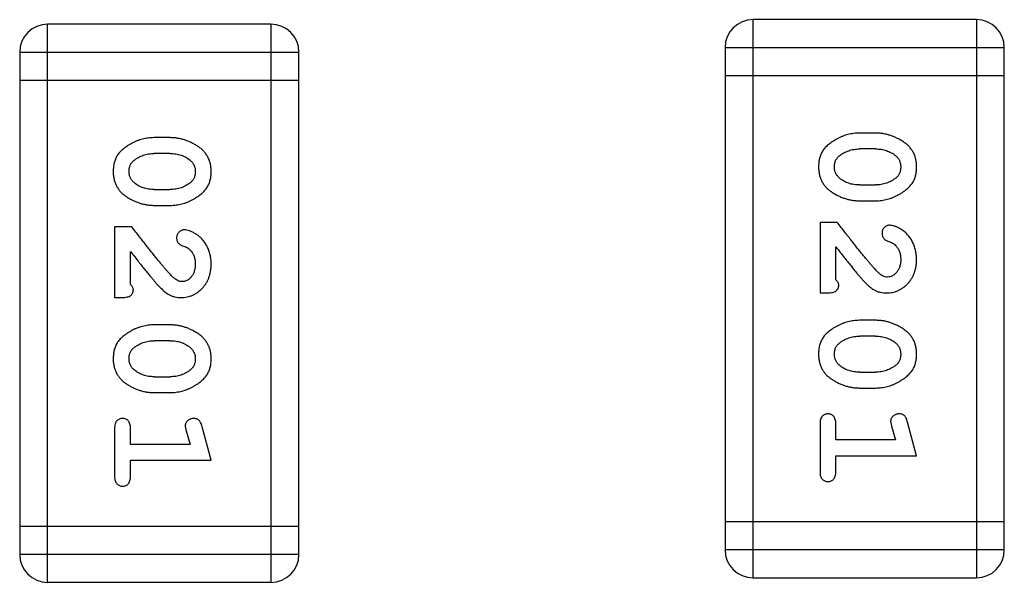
# Model space of a CAD drawing. Header units: millimetres. Extents: x 556 to 717, y 170 to 290.
# Tile 133 of 167: x 624.059 to 625.134, y 274.096 to 274.71. Entities that reach past the tile are written whole.
import ezdxf

# ---------------------------------------------------------------- set-up
doc = ezdxf.new("R2010")
doc.units = ezdxf.units.MM
doc.header["$LTSCALE"] = 30.734
doc.layers.get('0').update_dxf_attribs({"linetype": 'CONTINUOUS'})

msp = doc.modelspace()

# ---------------------------------------------------------------- linework, layer by layer
at = {"linetype": 'Continuous'}
for p, q in [((624.8593, 274.1006), (624.8593, 274.7102)), ((625.1031, 274.7102), (624.8593, 274.7102)), ((625.1031, 274.7102), (625.1031, 274.1006)), ((624.0893, 274.0956), (624.0893, 274.7052)), ((624.3331, 274.7052), (624.0893, 274.7052)), ((624.3331, 274.7052), (624.3331, 274.0956)), ((624.0588, 274.6747), (624.0588, 274.126)), ((624.0588, 274.6747), (624.3636, 274.6747)), ((624.3636, 274.126), (624.3636, 274.6747)), ((624.8288, 274.6797), (624.8288, 274.131)), ((624.8288, 274.6797), (625.1336, 274.6797)), ((625.1336, 274.131), (625.1336, 274.6797)), ((624.0588, 274.6442), (624.3636, 274.6442)), ((624.8288, 274.6492), (625.1336, 274.6492)), ((624.2232, 274.5813), (624.2055, 274.5813)), ((624.9932, 274.5863), (624.9755, 274.5863)), ((624.9929, 274.569), (624.9757, 274.569)), ((624.2229, 274.564), (624.2057, 274.564)), ((624.2057, 274.5246), (624.2229, 274.5246)), ((624.9757, 274.5296), (624.9929, 274.5296)), ((624.9755, 274.5123), (624.9932, 274.5123)), ((624.2055, 274.5073), (624.2232, 274.5073)), ((624.1624, 274.4837), (624.1624, 274.4066)), ((624.1813, 274.4837), (624.1624, 274.4837)), ((624.9324, 274.4887), (624.9324, 274.4117)), ((624.9513, 274.4887), (624.9324, 274.4887)), ((624.9497, 274.4258), (624.9497, 274.462)), ((624.1797, 274.4208), (624.1797, 274.457)), ((624.1624, 274.4066), (624.1703, 274.4066)), ((624.9324, 274.4117), (624.9403, 274.4117)), ((624.2232, 274.3768), (624.2055, 274.3768)), ((624.9932, 274.3818), (624.9755, 274.3818)), ((624.9929, 274.3645), (624.9757, 274.3645)), ((624.2229, 274.3595), (624.2057, 274.3595)), ((624.2057, 274.3201), (624.2229, 274.3201)), ((624.9757, 274.3251), (624.9929, 274.3251)), ((624.9755, 274.3078), (624.9932, 274.3078)), ((624.2055, 274.3028), (624.2232, 274.3028)), ((624.2678, 274.2289), (624.2579, 274.2655)), ((624.9324, 274.2685), (624.9324, 274.2166)), ((624.9497, 274.2512), (624.9497, 274.2685)), ((625.0105, 274.2662), (625.0147, 274.2512)), ((625.0378, 274.2339), (625.0279, 274.2705)), ((624.1624, 274.2635), (624.1624, 274.2116)), ((624.1797, 274.2462), (624.1797, 274.2635)), ((624.2405, 274.2612), (624.2447, 274.2462)), ((624.2447, 274.2462), (624.1797, 274.2462)), ((625.0147, 274.2512), (624.9497, 274.2512)), ((624.9497, 274.2166), (624.9497, 274.2339)), ((624.9497, 274.2339), (625.0378, 274.2339)), ((624.1797, 274.2116), (624.1797, 274.2289)), ((624.1797, 274.2289), (624.2678, 274.2289)), ((625.1336, 274.1615), (624.8288, 274.1615)), ((624.3636, 274.1565), (624.0588, 274.1565)), ((624.3636, 274.126), (624.0588, 274.126)), ((625.1336, 274.131), (624.8288, 274.131)), ((624.0893, 274.0956), (624.3331, 274.0956)), ((624.8593, 274.1006), (625.1031, 274.1006))]:
    msp.add_line(p, q, dxfattribs=at)
for centre, start, end in [((624.8593, 274.6797), 90, 180), ((625.1031, 274.6797), 0, 90), ((624.0893, 274.6747), 90, 180), ((624.3331, 274.6747), 0, 90), ((624.0893, 274.126), 180, 270), ((624.3331, 274.126), 270, 0), ((624.8593, 274.131), 180, 270), ((625.1031, 274.131), 270, 0)]:
    msp.add_arc(centre, 0.0305, start, end, dxfattribs=at)
for points, knots in [([(624.2055, 274.5813), (624.2044, 274.5813), (624.2023, 274.5812), (624.1991, 274.5809), (624.196, 274.5804), (624.1929, 274.5797), (624.1898, 274.5789), (624.1868, 274.5777), (624.1839, 274.5765), (624.181, 274.575), (624.1782, 274.5734), (624.1757, 274.5718), (624.1734, 274.5701), (624.1713, 274.5685), (624.1694, 274.5668), (624.1678, 274.5651), (624.1663, 274.5634), (624.1647, 274.561), (624.1631, 274.5578), (624.1618, 274.5536), (624.161, 274.5491), (624.1609, 274.5459), (624.1609, 274.5442)], [0, 0, 0, 0, 0.049886, 0.09882, 0.148132, 0.19689, 0.246038, 0.295176, 0.345305, 0.395692, 0.445312, 0.491875, 0.535813, 0.577009, 0.616081, 0.652689, 0.687585, 0.720206, 0.785062, 0.85223, 0.923759, 1, 1, 1, 1]), ([(624.2678, 274.5445), (624.2678, 274.5459), (624.2677, 274.5487), (624.267, 274.5528), (624.2659, 274.5566), (624.2643, 274.5602), (624.2622, 274.5635), (624.2597, 274.5666), (624.2568, 274.5694), (624.2534, 274.5718), (624.2498, 274.574), (624.2461, 274.5759), (624.2424, 274.5776), (624.2386, 274.5789), (624.2348, 274.58), (624.231, 274.5807), (624.2271, 274.5812), (624.2245, 274.5812), (624.2232, 274.5813)], [0, 0, 0, 0, 0.06692, 0.130834, 0.19258, 0.252759, 0.312631, 0.373411, 0.436359, 0.501894, 0.568244, 0.632472, 0.69556, 0.757163, 0.818592, 0.878885, 0.939235, 1, 1, 1, 1]), ([(624.9755, 274.5863), (624.9744, 274.5863), (624.9723, 274.5862), (624.9691, 274.5859), (624.9659, 274.5854), (624.9629, 274.5847), (624.9598, 274.5839), (624.9568, 274.5827), (624.9539, 274.5815), (624.951, 274.58), (624.9482, 274.5784), (624.9457, 274.5768), (624.9434, 274.5751), (624.9413, 274.5735), (624.9394, 274.5718), (624.9377, 274.5701), (624.9363, 274.5684), (624.9347, 274.566), (624.9331, 274.5628), (624.9318, 274.5586), (624.931, 274.5541), (624.9309, 274.5509), (624.9308, 274.5492)], [0, 0, 0, 0, 0.049886, 0.09882, 0.148132, 0.19689, 0.246038, 0.295176, 0.345305, 0.395692, 0.445312, 0.491875, 0.535813, 0.577009, 0.616081, 0.652689, 0.687585, 0.720206, 0.785062, 0.85223, 0.923759, 1, 1, 1, 1]), ([(625.0378, 274.5495), (625.0378, 274.5509), (625.0377, 274.5537), (625.037, 274.5578), (625.0359, 274.5616), (625.0343, 274.5652), (625.0322, 274.5685), (625.0297, 274.5716), (625.0267, 274.5744), (625.0234, 274.5768), (625.0198, 274.579), (625.0161, 274.5809), (625.0124, 274.5826), (625.0086, 274.5839), (625.0048, 274.585), (625.001, 274.5857), (624.9971, 274.5862), (624.9945, 274.5862), (624.9932, 274.5863)], [0, 0, 0, 0, 0.06692, 0.130834, 0.19258, 0.252759, 0.312631, 0.373411, 0.436359, 0.501894, 0.568244, 0.632472, 0.69556, 0.757163, 0.818592, 0.878885, 0.939235, 1, 1, 1, 1]), ([(624.9534, 274.5613), (624.9542, 274.5619), (624.9558, 274.5632), (624.9583, 274.5647), (624.961, 274.566), (624.9637, 274.5671), (624.9666, 274.5679), (624.9695, 274.5686), (624.9726, 274.5689), (624.9747, 274.5689), (624.9757, 274.569)], [0, 0, 0, 0, 0.124927, 0.248361, 0.370889, 0.492583, 0.61616, 0.741472, 0.869044, 1, 1, 1, 1]), ([(624.9929, 274.569), (624.994, 274.5689), (624.9961, 274.5689), (624.9991, 274.5686), (625.0021, 274.568), (625.0049, 274.5672), (625.0075, 274.5662), (625.0101, 274.5649), (625.0125, 274.5635), (625.014, 274.5623), (625.0147, 274.5617)], [0, 0, 0, 0, 0.135446, 0.266257, 0.393419, 0.517936, 0.639137, 0.758785, 0.879345, 1, 1, 1, 1]), ([(624.1782, 274.5442), (624.1782, 274.5448), (624.1782, 274.5461), (624.1784, 274.5479), (624.1789, 274.5496), (624.1794, 274.5512), (624.1802, 274.5526), (624.1811, 274.554), (624.1822, 274.5552), (624.183, 274.556), (624.1834, 274.5563)], [0, 0, 0, 0, 0.139844, 0.271849, 0.399162, 0.521619, 0.6402, 0.758957, 0.87828, 1, 1, 1, 1]), ([(624.1834, 274.5563), (624.1842, 274.5569), (624.1858, 274.5582), (624.1884, 274.5597), (624.191, 274.561), (624.1937, 274.5621), (624.1966, 274.5629), (624.1996, 274.5635), (624.2026, 274.5639), (624.2047, 274.5639), (624.2057, 274.564)], [0, 0, 0, 0, 0.124927, 0.248361, 0.370889, 0.492583, 0.61616, 0.741472, 0.869044, 1, 1, 1, 1]), ([(624.2229, 274.564), (624.224, 274.5639), (624.2261, 274.5639), (624.2291, 274.5636), (624.2321, 274.563), (624.2349, 274.5622), (624.2376, 274.5612), (624.2401, 274.5599), (624.2425, 274.5585), (624.244, 274.5573), (624.2447, 274.5567)], [0, 0, 0, 0, 0.135446, 0.266257, 0.393419, 0.517936, 0.639137, 0.758785, 0.879345, 1, 1, 1, 1]), ([(624.2447, 274.5567), (624.2452, 274.5563), (624.2461, 274.5555), (624.2473, 274.5542), (624.2483, 274.5528), (624.2491, 274.5512), (624.2497, 274.5496), (624.2502, 274.5479), (624.2505, 274.5462), (624.2505, 274.545), (624.2505, 274.5443)], [0, 0, 0, 0, 0.13042, 0.256046, 0.378133, 0.498725, 0.620452, 0.742761, 0.869406, 1, 1, 1, 1]), ([(624.9481, 274.5492), (624.9482, 274.5498), (624.9482, 274.5511), (624.9484, 274.5529), (624.9488, 274.5546), (624.9494, 274.5562), (624.9502, 274.5576), (624.9511, 274.559), (624.9522, 274.5602), (624.953, 274.561), (624.9534, 274.5613)], [0, 0, 0, 0, 0.139844, 0.271849, 0.399162, 0.521619, 0.6402, 0.758957, 0.87828, 1, 1, 1, 1]), ([(625.0147, 274.5617), (625.0152, 274.5613), (625.0161, 274.5605), (625.0173, 274.5592), (625.0183, 274.5578), (625.0191, 274.5562), (625.0197, 274.5546), (625.0202, 274.553), (625.0205, 274.5512), (625.0205, 274.55), (625.0205, 274.5494)], [0, 0, 0, 0, 0.13042, 0.256046, 0.378133, 0.498725, 0.620452, 0.742761, 0.869406, 1, 1, 1, 1]), ([(624.1609, 274.5442), (624.1609, 274.5428), (624.161, 274.54), (624.1617, 274.5359), (624.1628, 274.532), (624.1644, 274.5285), (624.1664, 274.5251), (624.1689, 274.5221), (624.1719, 274.5193), (624.1753, 274.5168), (624.1789, 274.5146), (624.1825, 274.5127), (624.1863, 274.511), (624.19, 274.5097), (624.1938, 274.5086), (624.1977, 274.5079), (624.2016, 274.5074), (624.2042, 274.5074), (624.2055, 274.5073)], [0, 0, 0, 0, 0.067217, 0.131051, 0.19272, 0.252824, 0.312745, 0.373449, 0.436041, 0.501494, 0.567761, 0.632087, 0.695096, 0.757109, 0.817993, 0.878657, 0.939311, 1, 1, 1, 1]), ([(624.184, 274.5319), (624.1835, 274.5323), (624.1826, 274.5331), (624.1814, 274.5344), (624.1804, 274.5358), (624.1796, 274.5373), (624.1789, 274.5389), (624.1785, 274.5406), (624.1782, 274.5424), (624.1782, 274.5436), (624.1782, 274.5442)], [0, 0, 0, 0, 0.129853, 0.25607, 0.380154, 0.49978, 0.62208, 0.743277, 0.868791, 1, 1, 1, 1]), ([(624.2232, 274.5073), (624.2243, 274.5073), (624.2264, 274.5074), (624.2296, 274.5077), (624.2328, 274.5082), (624.2359, 274.5089), (624.2389, 274.5098), (624.2419, 274.5109), (624.2449, 274.5122), (624.2478, 274.5137), (624.2505, 274.5153), (624.2531, 274.5169), (624.2554, 274.5186), (624.2575, 274.5203), (624.2593, 274.522), (624.261, 274.5237), (624.2624, 274.5254), (624.264, 274.5278), (624.2656, 274.531), (624.2669, 274.5351), (624.2677, 274.5397), (624.2678, 274.5428), (624.2678, 274.5445)], [0, 0, 0, 0, 0.049855, 0.099516, 0.148482, 0.19758, 0.246804, 0.296268, 0.346517, 0.397047, 0.446826, 0.49336, 0.537801, 0.579207, 0.617974, 0.654833, 0.689171, 0.722088, 0.786392, 0.853518, 0.924186, 1, 1, 1, 1]), ([(624.2505, 274.5443), (624.2505, 274.5437), (624.2505, 274.5425), (624.2502, 274.5407), (624.2498, 274.539), (624.2492, 274.5374), (624.2485, 274.5359), (624.2476, 274.5346), (624.2465, 274.5333), (624.2457, 274.5326), (624.2452, 274.5322)], [0, 0, 0, 0, 0.138115, 0.270177, 0.397547, 0.520057, 0.63869, 0.757499, 0.878226, 1, 1, 1, 1]), ([(624.9308, 274.5492), (624.9309, 274.5478), (624.931, 274.545), (624.9317, 274.5409), (624.9328, 274.537), (624.9344, 274.5335), (624.9364, 274.5301), (624.9389, 274.5271), (624.9419, 274.5243), (624.9453, 274.5218), (624.9489, 274.5196), (624.9525, 274.5177), (624.9562, 274.516), (624.96, 274.5147), (624.9638, 274.5136), (624.9677, 274.5129), (624.9715, 274.5124), (624.9742, 274.5124), (624.9755, 274.5123)], [0, 0, 0, 0, 0.067217, 0.131051, 0.19272, 0.252824, 0.312745, 0.373449, 0.436041, 0.501494, 0.567761, 0.632087, 0.695096, 0.757109, 0.817993, 0.878657, 0.939311, 1, 1, 1, 1]), ([(624.9539, 274.5369), (624.9535, 274.5373), (624.9526, 274.5381), (624.9514, 274.5394), (624.9504, 274.5408), (624.9496, 274.5423), (624.9489, 274.5439), (624.9485, 274.5456), (624.9482, 274.5474), (624.9482, 274.5486), (624.9481, 274.5492)], [0, 0, 0, 0, 0.129853, 0.25607, 0.380154, 0.49978, 0.62208, 0.743277, 0.868791, 1, 1, 1, 1]), ([(624.9932, 274.5123), (624.9943, 274.5124), (624.9964, 274.5124), (624.9996, 274.5127), (625.0027, 274.5132), (625.0058, 274.5139), (625.0089, 274.5148), (625.0119, 274.5159), (625.0149, 274.5172), (625.0178, 274.5187), (625.0205, 274.5203), (625.023, 274.5219), (625.0254, 274.5236), (625.0275, 274.5253), (625.0293, 274.527), (625.031, 274.5287), (625.0324, 274.5304), (625.034, 274.5328), (625.0356, 274.536), (625.0369, 274.5401), (625.0377, 274.5447), (625.0378, 274.5478), (625.0378, 274.5495)], [0, 0, 0, 0, 0.049855, 0.099516, 0.148482, 0.19758, 0.246804, 0.296268, 0.346517, 0.397047, 0.446826, 0.49336, 0.537801, 0.579207, 0.617974, 0.654833, 0.689171, 0.722088, 0.786392, 0.853518, 0.924186, 1, 1, 1, 1]), ([(625.0205, 274.5494), (625.0205, 274.5487), (625.0205, 274.5475), (625.0202, 274.5457), (625.0198, 274.544), (625.0192, 274.5424), (625.0185, 274.5409), (625.0176, 274.5396), (625.0165, 274.5383), (625.0156, 274.5376), (625.0152, 274.5372)], [0, 0, 0, 0, 0.138115, 0.270177, 0.397547, 0.520057, 0.63869, 0.757499, 0.878226, 1, 1, 1, 1]), ([(624.9757, 274.5296), (624.9747, 274.5297), (624.9726, 274.5297), (624.9695, 274.53), (624.9666, 274.5306), (624.9638, 274.5314), (624.9611, 274.5324), (624.9586, 274.5337), (624.9562, 274.5351), (624.9547, 274.5363), (624.9539, 274.5369)], [0, 0, 0, 0, 0.135449, 0.266263, 0.393429, 0.516942, 0.639128, 0.758779, 0.879341, 1, 1, 1, 1]), ([(625.0152, 274.5372), (625.0144, 274.5366), (625.0128, 274.5354), (625.0103, 274.5339), (625.0076, 274.5325), (625.0049, 274.5315), (625.002, 274.5306), (624.9991, 274.5301), (624.996, 274.5297), (624.994, 274.5297), (624.9929, 274.5296)], [0, 0, 0, 0, 0.125331, 0.248948, 0.371201, 0.494032, 0.616811, 0.742104, 0.868849, 1, 1, 1, 1]), ([(624.2057, 274.5246), (624.2047, 274.5247), (624.2026, 274.5247), (624.1995, 274.525), (624.1966, 274.5256), (624.1938, 274.5264), (624.1911, 274.5274), (624.1886, 274.5287), (624.1862, 274.5301), (624.1847, 274.5313), (624.184, 274.5319)], [0, 0, 0, 0, 0.135449, 0.266263, 0.393429, 0.516942, 0.639128, 0.758779, 0.879341, 1, 1, 1, 1]), ([(624.2452, 274.5322), (624.2444, 274.5316), (624.2428, 274.5304), (624.2403, 274.5289), (624.2377, 274.5275), (624.2349, 274.5265), (624.2321, 274.5256), (624.2291, 274.5251), (624.2261, 274.5247), (624.224, 274.5247), (624.2229, 274.5246)], [0, 0, 0, 0, 0.125331, 0.248948, 0.371201, 0.494032, 0.616811, 0.742104, 0.868849, 1, 1, 1, 1]), ([(624.2263, 274.4287), (624.2258, 274.4292), (624.2248, 274.4301), (624.2233, 274.4317), (624.2216, 274.4336), (624.2196, 274.4358), (624.2175, 274.4382), (624.2152, 274.441), (624.2127, 274.444), (624.21, 274.4473), (624.207, 274.4509), (624.2039, 274.4547), (624.2006, 274.4589), (624.1972, 274.4633), (624.1935, 274.468), (624.1896, 274.473), (624.1855, 274.4783), (624.1827, 274.4819), (624.1813, 274.4837)], [0, 0, 0, 0, 0.026647, 0.057942, 0.094152, 0.134806, 0.180631, 0.231142, 0.286385, 0.346321, 0.411439, 0.481035, 0.555329, 0.634592, 0.718826, 0.807759, 0.901393, 1, 1, 1, 1]), ([(624.2385, 274.4806), (624.238, 274.4806), (624.2369, 274.4805), (624.2353, 274.48), (624.2339, 274.4791), (624.2326, 274.478), (624.2315, 274.4767), (624.2307, 274.4751), (624.2301, 274.4735), (624.2301, 274.4723), (624.2301, 274.4718)], [0, 0, 0, 0, 0.120856, 0.239483, 0.360995, 0.490166, 0.620982, 0.746416, 0.870253, 1, 1, 1, 1]), ([(624.2678, 274.4433), (624.2678, 274.445), (624.2677, 274.4484), (624.2668, 274.4533), (624.2654, 274.4581), (624.2634, 274.4626), (624.261, 274.4667), (624.2581, 274.4703), (624.2548, 274.4735), (624.2513, 274.476), (624.2477, 274.478), (624.2444, 274.4794), (624.2413, 274.4804), (624.2394, 274.4805), (624.2385, 274.4806)], [0, 0, 0, 0, 0.098286, 0.193983, 0.289056, 0.384352, 0.477435, 0.566197, 0.652355, 0.737986, 0.818188, 0.887401, 0.94802, 1, 1, 1, 1]), ([(624.9963, 274.4337), (624.9958, 274.4342), (624.9948, 274.4351), (624.9933, 274.4367), (624.9916, 274.4386), (624.9896, 274.4408), (624.9875, 274.4432), (624.9852, 274.446), (624.9827, 274.449), (624.9799, 274.4523), (624.977, 274.4559), (624.9739, 274.4597), (624.9706, 274.4639), (624.9671, 274.4683), (624.9635, 274.473), (624.9596, 274.478), (624.9555, 274.4833), (624.9527, 274.4869), (624.9513, 274.4887)], [0, 0, 0, 0, 0.026647, 0.057942, 0.094152, 0.134806, 0.180631, 0.231142, 0.286385, 0.346321, 0.411439, 0.481035, 0.555329, 0.634592, 0.718826, 0.807759, 0.901393, 1, 1, 1, 1]), ([(625.0085, 274.4856), (625.0079, 274.4856), (625.0069, 274.4855), (625.0053, 274.485), (625.0039, 274.4841), (625.0025, 274.483), (625.0014, 274.4817), (625.0007, 274.4801), (625.0001, 274.4785), (625.0001, 274.4774), (625.0001, 274.4768)], [0, 0, 0, 0, 0.120856, 0.239483, 0.360995, 0.490166, 0.620982, 0.746416, 0.870253, 1, 1, 1, 1]), ([(625.0378, 274.4483), (625.0378, 274.45), (625.0376, 274.4534), (625.0368, 274.4583), (625.0354, 274.4631), (625.0334, 274.4676), (625.0309, 274.4717), (625.0281, 274.4753), (625.0248, 274.4785), (625.0212, 274.481), (625.0177, 274.483), (625.0144, 274.4844), (625.0113, 274.4854), (625.0094, 274.4855), (625.0085, 274.4856)], [0, 0, 0, 0, 0.098286, 0.193983, 0.289056, 0.384352, 0.477435, 0.566197, 0.652355, 0.737986, 0.818188, 0.887401, 0.94802, 1, 1, 1, 1]), ([(624.2301, 274.4718), (624.2301, 274.4713), (624.2301, 274.4703), (624.2304, 274.4689), (624.2309, 274.4677), (624.2315, 274.4666), (624.2324, 274.4655), (624.2336, 274.4647), (624.235, 274.4639), (624.2361, 274.4635), (624.2366, 274.4633)], [0, 0, 0, 0, 0.127347, 0.246131, 0.359406, 0.470543, 0.586092, 0.711469, 0.847022, 1, 1, 1, 1]), ([(625.0001, 274.4768), (625.0001, 274.4763), (625.0001, 274.4753), (625.0004, 274.474), (625.0009, 274.4727), (625.0015, 274.4716), (625.0024, 274.4705), (625.0036, 274.4697), (625.005, 274.4689), (625.0061, 274.4685), (625.0066, 274.4683)], [0, 0, 0, 0, 0.127347, 0.246131, 0.359406, 0.470543, 0.586092, 0.711469, 0.847022, 1, 1, 1, 1]), ([(624.2366, 274.4633), (624.2375, 274.463), (624.2392, 274.4624), (624.2415, 274.4612), (624.2435, 274.4599), (624.2446, 274.4588), (624.2451, 274.4583)], [0, 0, 0, 0, 0.285518, 0.544185, 0.781367, 1, 1, 1, 1]), ([(624.2451, 274.4583), (624.2456, 274.4578), (624.2464, 274.4568), (624.2475, 274.4552), (624.2484, 274.4535), (624.2492, 274.4516), (624.2498, 274.4497), (624.2502, 274.4477), (624.2505, 274.4456), (624.2505, 274.4442), (624.2505, 274.4434)], [0, 0, 0, 0, 0.121873, 0.243139, 0.363336, 0.485133, 0.607572, 0.734701, 0.864814, 1, 1, 1, 1]), ([(624.9497, 274.462), (624.9513, 274.46), (624.9543, 274.4562), (624.9586, 274.4507), (624.9625, 274.4457), (624.9661, 274.4413), (624.9693, 274.4373), (624.9721, 274.4339), (624.9745, 274.431), (624.9761, 274.4292), (624.9768, 274.4284)], [0, 0, 0, 0, 0.176662, 0.337826, 0.484741, 0.617764, 0.73494, 0.837793, 0.926412, 1, 1, 1, 1]), ([(625.0066, 274.4683), (625.0075, 274.468), (625.0092, 274.4674), (625.0115, 274.4662), (625.0135, 274.4649), (625.0146, 274.4638), (625.0151, 274.4633)], [0, 0, 0, 0, 0.285518, 0.544185, 0.781367, 1, 1, 1, 1]), ([(625.0151, 274.4633), (625.0156, 274.4628), (625.0164, 274.4618), (625.0175, 274.4602), (625.0184, 274.4585), (625.0192, 274.4566), (625.0198, 274.4547), (625.0202, 274.4527), (625.0205, 274.4506), (625.0205, 274.4492), (625.0205, 274.4484)], [0, 0, 0, 0, 0.121873, 0.243139, 0.363336, 0.485133, 0.607572, 0.734701, 0.864814, 1, 1, 1, 1]), ([(624.1797, 274.457), (624.1813, 274.455), (624.1843, 274.4512), (624.1886, 274.4457), (624.1925, 274.4407), (624.1961, 274.4363), (624.1993, 274.4323), (624.2021, 274.4289), (624.2046, 274.426), (624.2061, 274.4242), (624.2068, 274.4234)], [0, 0, 0, 0, 0.176662, 0.337826, 0.484741, 0.617764, 0.73494, 0.837793, 0.926412, 1, 1, 1, 1]), ([(625.005, 274.4117), (625.0062, 274.4117), (625.0084, 274.4118), (625.0116, 274.4122), (625.0147, 274.4131), (625.0177, 274.4142), (625.0205, 274.4156), (625.0232, 274.4174), (625.0258, 274.4195), (625.0283, 274.4219), (625.0305, 274.4246), (625.0325, 274.4274), (625.0341, 274.4305), (625.0355, 274.4337), (625.0365, 274.4371), (625.0373, 274.4407), (625.0377, 274.4444), (625.0378, 274.447), (625.0378, 274.4483)], [0, 0, 0, 0, 0.060981, 0.120256, 0.178148, 0.236115, 0.293993, 0.352864, 0.413358, 0.476056, 0.539296, 0.602396, 0.665116, 0.728325, 0.792919, 0.859317, 0.928302, 1, 1, 1, 1]), ([(625.0205, 274.4484), (625.0205, 274.447), (625.0204, 274.4444), (625.0195, 274.4405), (625.0182, 274.4372), (625.0162, 274.4343), (625.014, 274.432), (625.0115, 274.4302), (625.0088, 274.4292), (625.0069, 274.429), (625.006, 274.429)], [0, 0, 0, 0, 0.156344, 0.299348, 0.4327, 0.561, 0.682299, 0.791883, 0.89611, 1, 1, 1, 1]), ([(624.2351, 274.4066), (624.2362, 274.4067), (624.2384, 274.4068), (624.2416, 274.4072), (624.2447, 274.408), (624.2477, 274.4092), (624.2505, 274.4106), (624.2533, 274.4124), (624.2558, 274.4145), (624.2583, 274.4169), (624.2605, 274.4196), (624.2625, 274.4224), (624.2641, 274.4255), (624.2655, 274.4287), (624.2665, 274.4321), (624.2673, 274.4357), (624.2677, 274.4394), (624.2678, 274.442), (624.2678, 274.4433)], [0, 0, 0, 0, 0.060981, 0.120256, 0.178148, 0.236115, 0.293993, 0.352864, 0.413358, 0.476056, 0.539296, 0.602396, 0.665116, 0.728325, 0.792919, 0.859317, 0.928302, 1, 1, 1, 1]), ([(624.2505, 274.4434), (624.2505, 274.442), (624.2504, 274.4393), (624.2495, 274.4355), (624.2482, 274.4321), (624.2462, 274.4293), (624.244, 274.4269), (624.2415, 274.4252), (624.2388, 274.4242), (624.2369, 274.424), (624.236, 274.424)], [0, 0, 0, 0, 0.156344, 0.299348, 0.4327, 0.561, 0.682299, 0.791883, 0.89611, 1, 1, 1, 1]), ([(624.236, 274.424), (624.2352, 274.424), (624.2336, 274.4241), (624.2311, 274.4251), (624.2287, 274.4266), (624.2271, 274.428), (624.2263, 274.4287)], [0, 0, 0, 0, 0.212836, 0.442809, 0.70317, 1, 1, 1, 1]), ([(624.9768, 274.4284), (624.9775, 274.4275), (624.979, 274.4258), (624.9812, 274.4235), (624.9833, 274.4214), (624.9853, 274.4195), (624.9872, 274.4179), (624.989, 274.4165), (624.9906, 274.4154), (624.9927, 274.4143), (624.9952, 274.4132), (624.9984, 274.4123), (625.0017, 274.4117), (625.0039, 274.4117), (625.005, 274.4117)], [0, 0, 0, 0, 0.103002, 0.197728, 0.285279, 0.365235, 0.437224, 0.502446, 0.560545, 0.611446, 0.707576, 0.80349, 0.900532, 1, 1, 1, 1]), ([(625.006, 274.429), (625.0052, 274.429), (625.0036, 274.4291), (625.0011, 274.4301), (624.9986, 274.4316), (624.9971, 274.433), (624.9963, 274.4337)], [0, 0, 0, 0, 0.212836, 0.442809, 0.70317, 1, 1, 1, 1]), ([(624.1703, 274.4066), (624.1714, 274.4067), (624.1733, 274.4067), (624.176, 274.4072), (624.1783, 274.4078), (624.18, 274.4089), (624.1813, 274.4102), (624.1822, 274.4117), (624.1828, 274.4134), (624.1828, 274.4147), (624.1829, 274.4153)], [0, 0, 0, 0, 0.1844, 0.34094, 0.473574, 0.586824, 0.690029, 0.789175, 0.890445, 1, 1, 1, 1]), ([(624.1829, 274.4153), (624.1828, 274.4157), (624.1827, 274.4167), (624.1821, 274.4181), (624.1811, 274.4195), (624.1802, 274.4203), (624.1797, 274.4208)], [0, 0, 0, 0, 0.20611, 0.432681, 0.695597, 1, 1, 1, 1]), ([(624.2068, 274.4234), (624.2075, 274.4225), (624.209, 274.4208), (624.2112, 274.4185), (624.2134, 274.4164), (624.2153, 274.4145), (624.2172, 274.4129), (624.219, 274.4115), (624.2206, 274.4104), (624.2227, 274.4093), (624.2252, 274.4082), (624.2284, 274.4073), (624.2317, 274.4067), (624.2339, 274.4067), (624.2351, 274.4066)], [0, 0, 0, 0, 0.103002, 0.197728, 0.285279, 0.365235, 0.437224, 0.502446, 0.560545, 0.611446, 0.707576, 0.80349, 0.900532, 1, 1, 1, 1]), ([(624.9403, 274.4117), (624.9413, 274.4117), (624.9433, 274.4117), (624.946, 274.4122), (624.9483, 274.4128), (624.95, 274.4139), (624.9513, 274.4152), (624.9522, 274.4167), (624.9528, 274.4184), (624.9528, 274.4197), (624.9529, 274.4203)], [0, 0, 0, 0, 0.1844, 0.34094, 0.473574, 0.586824, 0.690029, 0.789175, 0.890445, 1, 1, 1, 1]), ([(624.9529, 274.4203), (624.9528, 274.4208), (624.9527, 274.4217), (624.9521, 274.4231), (624.9511, 274.4245), (624.9502, 274.4254), (624.9497, 274.4258)], [0, 0, 0, 0, 0.20611, 0.432681, 0.695597, 1, 1, 1, 1]), ([(624.2055, 274.3768), (624.2044, 274.3767), (624.2023, 274.3767), (624.1991, 274.3764), (624.196, 274.3759), (624.1929, 274.3752), (624.1898, 274.3743), (624.1868, 274.3732), (624.1839, 274.372), (624.181, 274.3705), (624.1782, 274.3689), (624.1757, 274.3673), (624.1734, 274.3656), (624.1713, 274.364), (624.1694, 274.3623), (624.1678, 274.3606), (624.1663, 274.3588), (624.1647, 274.3565), (624.1631, 274.3533), (624.1618, 274.3491), (624.161, 274.3445), (624.1609, 274.3414), (624.1609, 274.3397)], [0, 0, 0, 0, 0.049886, 0.09882, 0.148132, 0.19689, 0.246038, 0.295176, 0.345305, 0.395692, 0.445312, 0.491875, 0.535813, 0.577009, 0.616081, 0.652689, 0.687585, 0.720206, 0.785062, 0.85223, 0.923759, 1, 1, 1, 1]), ([(624.2678, 274.34), (624.2678, 274.3414), (624.2677, 274.3442), (624.267, 274.3483), (624.2659, 274.3521), (624.2643, 274.3557), (624.2622, 274.359), (624.2597, 274.3621), (624.2568, 274.3648), (624.2534, 274.3673), (624.2498, 274.3695), (624.2461, 274.3714), (624.2424, 274.3731), (624.2386, 274.3744), (624.2348, 274.3755), (624.231, 274.3762), (624.2271, 274.3767), (624.2245, 274.3767), (624.2232, 274.3768)], [0, 0, 0, 0, 0.06692, 0.130834, 0.19258, 0.252759, 0.312631, 0.373411, 0.436359, 0.501894, 0.568244, 0.632472, 0.69556, 0.757163, 0.818592, 0.878885, 0.939235, 1, 1, 1, 1]), ([(624.9755, 274.3818), (624.9744, 274.3817), (624.9723, 274.3817), (624.9691, 274.3814), (624.9659, 274.3809), (624.9629, 274.3802), (624.9598, 274.3793), (624.9568, 274.3782), (624.9539, 274.377), (624.951, 274.3755), (624.9482, 274.3739), (624.9457, 274.3723), (624.9434, 274.3706), (624.9413, 274.369), (624.9394, 274.3673), (624.9377, 274.3656), (624.9363, 274.3639), (624.9347, 274.3615), (624.9331, 274.3583), (624.9318, 274.3541), (624.931, 274.3495), (624.9309, 274.3464), (624.9308, 274.3447)], [0, 0, 0, 0, 0.049886, 0.09882, 0.148132, 0.19689, 0.246038, 0.295176, 0.345305, 0.395692, 0.445312, 0.491875, 0.535813, 0.577009, 0.616081, 0.652689, 0.687585, 0.720206, 0.785062, 0.85223, 0.923759, 1, 1, 1, 1]), ([(625.0378, 274.345), (625.0378, 274.3464), (625.0377, 274.3492), (625.037, 274.3533), (625.0359, 274.3571), (625.0343, 274.3607), (625.0322, 274.364), (625.0297, 274.3671), (625.0267, 274.3698), (625.0234, 274.3723), (625.0198, 274.3745), (625.0161, 274.3764), (625.0124, 274.3781), (625.0086, 274.3794), (625.0048, 274.3805), (625.001, 274.3812), (624.9971, 274.3817), (624.9945, 274.3817), (624.9932, 274.3818)], [0, 0, 0, 0, 0.06692, 0.130834, 0.19258, 0.252759, 0.312631, 0.373411, 0.436359, 0.501894, 0.568244, 0.632472, 0.69556, 0.757163, 0.818592, 0.878885, 0.939235, 1, 1, 1, 1]), ([(624.9534, 274.3568), (624.9542, 274.3574), (624.9558, 274.3587), (624.9583, 274.3602), (624.961, 274.3615), (624.9637, 274.3626), (624.9666, 274.3634), (624.9695, 274.364), (624.9726, 274.3644), (624.9747, 274.3644), (624.9757, 274.3645)], [0, 0, 0, 0, 0.124927, 0.248361, 0.370889, 0.492583, 0.61616, 0.741472, 0.869044, 1, 1, 1, 1]), ([(624.9929, 274.3645), (624.994, 274.3644), (624.9961, 274.3644), (624.9991, 274.3641), (625.0021, 274.3635), (625.0049, 274.3627), (625.0075, 274.3617), (625.0101, 274.3604), (625.0125, 274.359), (625.014, 274.3578), (625.0147, 274.3572)], [0, 0, 0, 0, 0.135446, 0.266257, 0.393419, 0.517936, 0.639137, 0.758785, 0.879345, 1, 1, 1, 1]), ([(624.1782, 274.3397), (624.1782, 274.3403), (624.1782, 274.3415), (624.1784, 274.3434), (624.1789, 274.3451), (624.1794, 274.3466), (624.1802, 274.3481), (624.1811, 274.3495), (624.1822, 274.3507), (624.183, 274.3514), (624.1834, 274.3518)], [0, 0, 0, 0, 0.139844, 0.271849, 0.399162, 0.521619, 0.6402, 0.758957, 0.87828, 1, 1, 1, 1]), ([(624.1834, 274.3518), (624.1842, 274.3524), (624.1858, 274.3536), (624.1884, 274.3552), (624.191, 274.3565), (624.1937, 274.3576), (624.1966, 274.3584), (624.1996, 274.359), (624.2026, 274.3594), (624.2047, 274.3594), (624.2057, 274.3595)], [0, 0, 0, 0, 0.124927, 0.248361, 0.370889, 0.492583, 0.61616, 0.741472, 0.869044, 1, 1, 1, 1]), ([(624.2229, 274.3595), (624.224, 274.3594), (624.2261, 274.3594), (624.2291, 274.3591), (624.2321, 274.3585), (624.2349, 274.3577), (624.2376, 274.3567), (624.2401, 274.3554), (624.2425, 274.3539), (624.244, 274.3528), (624.2447, 274.3522)], [0, 0, 0, 0, 0.135446, 0.266257, 0.393419, 0.517936, 0.639137, 0.758785, 0.879345, 1, 1, 1, 1]), ([(624.2447, 274.3522), (624.2452, 274.3518), (624.2461, 274.351), (624.2473, 274.3497), (624.2483, 274.3482), (624.2491, 274.3467), (624.2497, 274.3451), (624.2502, 274.3434), (624.2505, 274.3417), (624.2505, 274.3405), (624.2505, 274.3398)], [0, 0, 0, 0, 0.13042, 0.256046, 0.378133, 0.498725, 0.620452, 0.742761, 0.869406, 1, 1, 1, 1]), ([(624.9481, 274.3447), (624.9482, 274.3453), (624.9482, 274.3466), (624.9484, 274.3484), (624.9488, 274.3501), (624.9494, 274.3516), (624.9502, 274.3531), (624.9511, 274.3545), (624.9522, 274.3557), (624.953, 274.3564), (624.9534, 274.3568)], [0, 0, 0, 0, 0.139844, 0.271849, 0.399162, 0.521619, 0.6402, 0.758957, 0.87828, 1, 1, 1, 1]), ([(625.0147, 274.3572), (625.0152, 274.3568), (625.0161, 274.356), (625.0173, 274.3547), (625.0183, 274.3533), (625.0191, 274.3517), (625.0197, 274.3501), (625.0202, 274.3484), (625.0205, 274.3467), (625.0205, 274.3455), (625.0205, 274.3448)], [0, 0, 0, 0, 0.13042, 0.256046, 0.378133, 0.498725, 0.620452, 0.742761, 0.869406, 1, 1, 1, 1]), ([(624.2232, 274.3028), (624.2243, 274.3028), (624.2264, 274.3029), (624.2296, 274.3032), (624.2328, 274.3037), (624.2359, 274.3044), (624.2389, 274.3053), (624.2419, 274.3064), (624.2449, 274.3077), (624.2478, 274.3092), (624.2505, 274.3108), (624.2531, 274.3124), (624.2554, 274.3141), (624.2575, 274.3158), (624.2593, 274.3175), (624.261, 274.3192), (624.2624, 274.3209), (624.264, 274.3233), (624.2656, 274.3265), (624.2669, 274.3306), (624.2677, 274.3352), (624.2678, 274.3383), (624.2678, 274.34)], [0, 0, 0, 0, 0.049855, 0.099516, 0.148482, 0.19758, 0.246804, 0.296268, 0.346517, 0.397047, 0.446826, 0.49336, 0.537801, 0.579207, 0.617974, 0.654833, 0.689171, 0.722088, 0.786392, 0.853518, 0.924186, 1, 1, 1, 1]), ([(624.9308, 274.3447), (624.9309, 274.3433), (624.931, 274.3405), (624.9317, 274.3364), (624.9328, 274.3325), (624.9344, 274.329), (624.9364, 274.3256), (624.9389, 274.3226), (624.9419, 274.3198), (624.9453, 274.3173), (624.9489, 274.3151), (624.9525, 274.3132), (624.9562, 274.3115), (624.96, 274.3102), (624.9638, 274.3091), (624.9677, 274.3084), (624.9715, 274.3079), (624.9742, 274.3079), (624.9755, 274.3078)], [0, 0, 0, 0, 0.067217, 0.131051, 0.19272, 0.252824, 0.312745, 0.373449, 0.436041, 0.501494, 0.567761, 0.632087, 0.695096, 0.757109, 0.817993, 0.878657, 0.939311, 1, 1, 1, 1]), ([(624.9539, 274.3324), (624.9535, 274.3328), (624.9526, 274.3336), (624.9514, 274.3349), (624.9504, 274.3363), (624.9496, 274.3378), (624.9489, 274.3394), (624.9485, 274.3411), (624.9482, 274.3429), (624.9482, 274.3441), (624.9481, 274.3447)], [0, 0, 0, 0, 0.129853, 0.25607, 0.380154, 0.49978, 0.62208, 0.743277, 0.868791, 1, 1, 1, 1]), ([(624.9932, 274.3078), (624.9943, 274.3078), (624.9964, 274.3079), (624.9996, 274.3082), (625.0027, 274.3087), (625.0058, 274.3094), (625.0089, 274.3103), (625.0119, 274.3114), (625.0149, 274.3127), (625.0178, 274.3142), (625.0205, 274.3158), (625.023, 274.3174), (625.0254, 274.3191), (625.0275, 274.3208), (625.0293, 274.3225), (625.031, 274.3242), (625.0324, 274.3259), (625.034, 274.3283), (625.0356, 274.3315), (625.0369, 274.3356), (625.0377, 274.3402), (625.0378, 274.3433), (625.0378, 274.345)], [0, 0, 0, 0, 0.049855, 0.099516, 0.148482, 0.19758, 0.246804, 0.296268, 0.346517, 0.397047, 0.446826, 0.49336, 0.537801, 0.579207, 0.617974, 0.654833, 0.689171, 0.722088, 0.786392, 0.853518, 0.924186, 1, 1, 1, 1]), ([(625.0205, 274.3448), (625.0205, 274.3442), (625.0205, 274.343), (625.0202, 274.3412), (625.0198, 274.3395), (625.0192, 274.3379), (625.0185, 274.3364), (625.0176, 274.3351), (625.0165, 274.3338), (625.0156, 274.3331), (625.0152, 274.3327)], [0, 0, 0, 0, 0.138115, 0.270177, 0.397547, 0.520057, 0.63869, 0.757499, 0.878226, 1, 1, 1, 1]), ([(624.1609, 274.3397), (624.1609, 274.3383), (624.161, 274.3355), (624.1617, 274.3314), (624.1628, 274.3275), (624.1644, 274.3239), (624.1664, 274.3206), (624.1689, 274.3176), (624.1719, 274.3148), (624.1753, 274.3123), (624.1789, 274.3101), (624.1825, 274.3082), (624.1863, 274.3065), (624.19, 274.3052), (624.1938, 274.3041), (624.1977, 274.3034), (624.2016, 274.3029), (624.2042, 274.3028), (624.2055, 274.3028)], [0, 0, 0, 0, 0.067217, 0.131051, 0.19272, 0.252824, 0.312745, 0.373449, 0.436041, 0.501494, 0.567761, 0.632087, 0.695096, 0.757109, 0.817993, 0.878657, 0.939311, 1, 1, 1, 1]), ([(624.184, 274.3274), (624.1835, 274.3278), (624.1826, 274.3286), (624.1814, 274.3299), (624.1804, 274.3313), (624.1796, 274.3328), (624.1789, 274.3344), (624.1785, 274.3361), (624.1782, 274.3378), (624.1782, 274.3391), (624.1782, 274.3397)], [0, 0, 0, 0, 0.129853, 0.25607, 0.380154, 0.49978, 0.62208, 0.743277, 0.868791, 1, 1, 1, 1]), ([(624.2505, 274.3398), (624.2505, 274.3392), (624.2505, 274.338), (624.2502, 274.3362), (624.2498, 274.3345), (624.2492, 274.3329), (624.2485, 274.3314), (624.2476, 274.3301), (624.2465, 274.3288), (624.2457, 274.3281), (624.2452, 274.3277)], [0, 0, 0, 0, 0.138115, 0.270177, 0.397547, 0.520057, 0.63869, 0.757499, 0.878226, 1, 1, 1, 1]), ([(624.9757, 274.3251), (624.9747, 274.3252), (624.9726, 274.3252), (624.9695, 274.3255), (624.9666, 274.3261), (624.9638, 274.3269), (624.9611, 274.3279), (624.9586, 274.3292), (624.9562, 274.3306), (624.9547, 274.3318), (624.9539, 274.3324)], [0, 0, 0, 0, 0.135449, 0.266263, 0.393429, 0.516942, 0.639128, 0.758779, 0.879341, 1, 1, 1, 1]), ([(625.0152, 274.3327), (625.0144, 274.3321), (625.0128, 274.3309), (625.0103, 274.3294), (625.0076, 274.328), (625.0049, 274.327), (625.002, 274.3261), (624.9991, 274.3256), (624.996, 274.3252), (624.994, 274.3252), (624.9929, 274.3251)], [0, 0, 0, 0, 0.125331, 0.248948, 0.371201, 0.494032, 0.616811, 0.742104, 0.868849, 1, 1, 1, 1]), ([(624.2057, 274.3201), (624.2047, 274.3202), (624.2026, 274.3202), (624.1995, 274.3205), (624.1966, 274.3211), (624.1938, 274.3219), (624.1911, 274.3229), (624.1886, 274.3242), (624.1862, 274.3256), (624.1847, 274.3268), (624.184, 274.3274)], [0, 0, 0, 0, 0.135449, 0.266263, 0.393429, 0.516942, 0.639128, 0.758779, 0.879341, 1, 1, 1, 1]), ([(624.2452, 274.3277), (624.2444, 274.3271), (624.2428, 274.3259), (624.2403, 274.3243), (624.2377, 274.323), (624.2349, 274.322), (624.2321, 274.3211), (624.2291, 274.3205), (624.2261, 274.3202), (624.224, 274.3201), (624.2229, 274.3201)], [0, 0, 0, 0, 0.125331, 0.248948, 0.371201, 0.494032, 0.616811, 0.742104, 0.868849, 1, 1, 1, 1]), ([(624.9411, 274.2795), (624.9405, 274.2795), (624.9393, 274.2794), (624.9376, 274.2789), (624.9361, 274.2781), (624.9347, 274.2769), (624.9337, 274.2754), (624.9329, 274.2734), (624.9325, 274.2711), (624.9324, 274.2694), (624.9324, 274.2685)], [0, 0, 0, 0, 0.115051, 0.223278, 0.329269, 0.437893, 0.554681, 0.682591, 0.83103, 1, 1, 1, 1]), ([(624.9497, 274.2685), (624.9497, 274.2694), (624.9497, 274.2711), (624.9492, 274.2734), (624.9484, 274.2754), (624.9474, 274.2769), (624.946, 274.2781), (624.9445, 274.2789), (624.9429, 274.2794), (624.9417, 274.2795), (624.9411, 274.2795)], [0, 0, 0, 0, 0.169102, 0.317658, 0.446239, 0.563118, 0.671828, 0.776546, 0.884858, 1, 1, 1, 1]), ([(625.0188, 274.2795), (625.0181, 274.2795), (625.0169, 274.2794), (625.0152, 274.279), (625.0136, 274.2783), (625.0122, 274.2772), (625.011, 274.276), (625.0101, 274.2747), (625.0096, 274.2732), (625.0095, 274.2721), (625.0095, 274.2716)], [0, 0, 0, 0, 0.138815, 0.27042, 0.39836, 0.52875, 0.654955, 0.771147, 0.884581, 1, 1, 1, 1]), ([(625.0279, 274.2705), (625.0277, 274.2713), (625.0272, 274.2729), (625.0264, 274.275), (625.0254, 274.2766), (625.0244, 274.2778), (625.0232, 274.2786), (625.0219, 274.2791), (625.0204, 274.2795), (625.0193, 274.2795), (625.0188, 274.2795)], [0, 0, 0, 0, 0.187321, 0.344927, 0.475328, 0.579604, 0.674244, 0.773631, 0.882025, 1, 1, 1, 1]), ([(624.1711, 274.2745), (624.1705, 274.2745), (624.1693, 274.2744), (624.1676, 274.2739), (624.1661, 274.2731), (624.1647, 274.2719), (624.1637, 274.2704), (624.163, 274.2684), (624.1625, 274.2661), (624.1624, 274.2644), (624.1624, 274.2635)], [0, 0, 0, 0, 0.115051, 0.223278, 0.329269, 0.437893, 0.554681, 0.682591, 0.83103, 1, 1, 1, 1]), ([(624.1797, 274.2635), (624.1797, 274.2644), (624.1797, 274.2661), (624.1792, 274.2684), (624.1784, 274.2704), (624.1774, 274.2719), (624.176, 274.2731), (624.1746, 274.2739), (624.1729, 274.2744), (624.1717, 274.2745), (624.1711, 274.2745)], [0, 0, 0, 0, 0.169102, 0.317658, 0.446239, 0.563118, 0.671828, 0.776546, 0.884858, 1, 1, 1, 1]), ([(624.2488, 274.2745), (624.2482, 274.2745), (624.2469, 274.2744), (624.2452, 274.274), (624.2436, 274.2733), (624.2422, 274.2722), (624.241, 274.271), (624.2401, 274.2697), (624.2396, 274.2682), (624.2395, 274.2671), (624.2395, 274.2666)], [0, 0, 0, 0, 0.138815, 0.27042, 0.39836, 0.52875, 0.654955, 0.771147, 0.884581, 1, 1, 1, 1]), ([(624.2395, 274.2666), (624.2395, 274.2663), (624.2396, 274.2655), (624.2398, 274.2643), (624.2401, 274.2628), (624.2404, 274.2618), (624.2405, 274.2612)], [0, 0, 0, 0, 0.183151, 0.413144, 0.682305, 1, 1, 1, 1]), ([(624.2579, 274.2655), (624.2577, 274.2663), (624.2572, 274.2679), (624.2564, 274.27), (624.2555, 274.2716), (624.2544, 274.2728), (624.2533, 274.2736), (624.2519, 274.2741), (624.2504, 274.2745), (624.2493, 274.2745), (624.2488, 274.2745)], [0, 0, 0, 0, 0.187321, 0.344927, 0.475328, 0.579604, 0.674244, 0.773631, 0.882025, 1, 1, 1, 1]), ([(625.0095, 274.2716), (625.0095, 274.2713), (625.0096, 274.2705), (625.0098, 274.2693), (625.0101, 274.2678), (625.0104, 274.2668), (625.0105, 274.2662)], [0, 0, 0, 0, 0.183151, 0.413144, 0.682305, 1, 1, 1, 1]), ([(624.1624, 274.2116), (624.1624, 274.2107), (624.1625, 274.209), (624.163, 274.2067), (624.1637, 274.2047), (624.1648, 274.2032), (624.1661, 274.202), (624.1676, 274.2012), (624.1693, 274.2007), (624.1705, 274.2006), (624.1711, 274.2006)], [0, 0, 0, 0, 0.169012, 0.317488, 0.445429, 0.560977, 0.67065, 0.776666, 0.88492, 1, 1, 1, 1]), ([(624.1711, 274.2006), (624.1717, 274.2006), (624.1729, 274.2007), (624.1746, 274.2012), (624.176, 274.202), (624.1774, 274.2032), (624.1785, 274.2047), (624.1792, 274.2067), (624.1797, 274.209), (624.1797, 274.2107), (624.1797, 274.2116)], [0, 0, 0, 0, 0.11517, 0.223509, 0.328254, 0.438012, 0.553651, 0.682263, 0.830856, 1, 1, 1, 1]), ([(624.9324, 274.2166), (624.9324, 274.2157), (624.9325, 274.214), (624.9329, 274.2117), (624.9337, 274.2097), (624.9348, 274.2082), (624.9361, 274.207), (624.9376, 274.2062), (624.9393, 274.2057), (624.9405, 274.2056), (624.9411, 274.2056)], [0, 0, 0, 0, 0.169012, 0.317488, 0.445429, 0.560977, 0.67065, 0.776666, 0.88492, 1, 1, 1, 1]), ([(624.9411, 274.2056), (624.9417, 274.2056), (624.9429, 274.2057), (624.9445, 274.2062), (624.946, 274.207), (624.9474, 274.2082), (624.9484, 274.2097), (624.9492, 274.2117), (624.9497, 274.214), (624.9497, 274.2157), (624.9497, 274.2166)], [0, 0, 0, 0, 0.11517, 0.223509, 0.328254, 0.438012, 0.553651, 0.682263, 0.830856, 1, 1, 1, 1])]:
    msp.add_open_spline(points, degree=3, knots=knots, dxfattribs=at)

doc.saveas('drawing.dxf')
